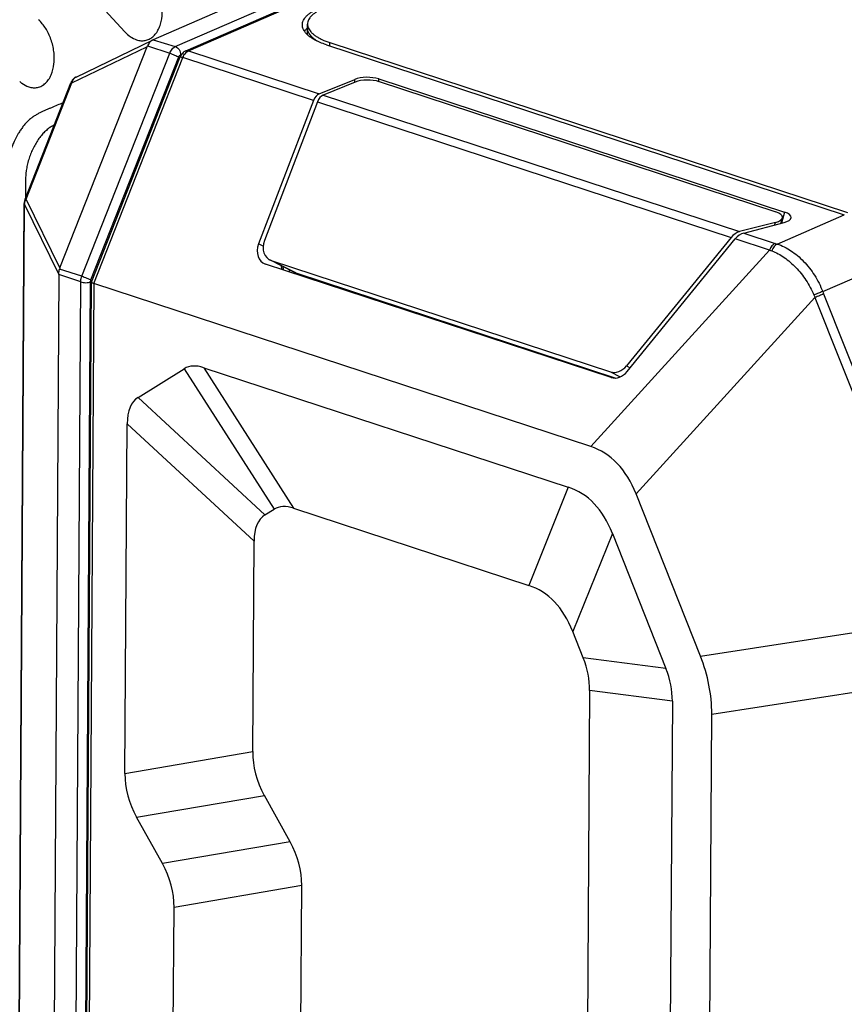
# Model space of a CAD drawing. Header units: millimetres. Extents: x 122 to 339, y 94 to 283.
# Tile 10 of 22: x 161 to 185, y 213 to 241. Entities that reach past the tile are written whole.
import ezdxf

# ---------------------------------------------------------------- set-up
doc = ezdxf.new("R2010")
doc.units = ezdxf.units.MM
doc.header["$LTSCALE"] = 32.67
doc.layers.add('00_COMPONENTS', color=7, linetype='CONTINUOUS')

msp = doc.modelspace()

# ---------------------------------------------------------------- linework, layer by layer
at = {"layer": '00_COMPONENTS'}
for p, q in [((151.802, 254.549), (164.214, 241.006)), ((194.733, 253.7), (165.031, 240.775)), ((165.674, 240.578), (195.375, 253.503)), ((165.975, 240.454), (195.677, 253.379)), ((166.056, 240.456), (195.758, 253.381)), ((169.5, 240.92), (169.502, 241.229)), ((162.333, 234.174), (164.864, 240.597)), ((162.682, 239.525), (164.853, 240.574)), ((162.799, 239.697), (165.014, 240.767)), ((164.864, 240.597), (164.865, 240.597)), ((164.865, 240.597), (165.513, 240.386)), ((165.02, 240.77), (165.014, 240.767)), ((165.031, 240.775), (165.674, 240.578)), ((170.051, 240.628), (185.043, 235.709)), ((170.148, 240.596), (170.149, 240.694)), ((170.149, 240.694), (185.133, 235.777)), ((162.968, 233.93), (165.513, 240.386)), ((163.231, 233.824), (165.775, 240.279)), ((163.246, 233.761), (165.815, 240.279)), ((165.827, 240.342), (165.855, 240.354)), ((166.056, 240.456), (169.842, 239.213)), ((163.316, 233.721), (165.893, 240.261)), ((169.676, 239.02), (165.893, 240.261)), ((161.326, 236.166), (162.651, 239.528)), ((161.357, 236.163), (162.682, 239.525)), ((169.842, 239.213), (170.87, 239.629)), ((170.882, 239.551), (169.956, 239.176)), ((170.872, 239.547), (170.87, 239.629)), ((171.565, 239.566), (171.563, 239.641)), ((171.563, 239.641), (183.314, 235.785)), ((171.576, 239.563), (183.064, 235.793)), ((169.956, 239.176), (182.008, 235.221)), ((169.676, 239.02), (168.085, 234.866)), ((169.79, 238.983), (168.252, 234.968)), ((169.79, 238.983), (181.764, 235.053)), ((160.847, 164.308), (161.3, 236.037)), ((160.855, 164.286), (161.308, 236.015)), ((162.303, 233.988), (161.308, 236.015)), ((162.333, 234.174), (161.357, 236.163)), ((183.099, 234.863), (185.043, 235.709)), ((183.314, 235.785), (183.22, 235.463)), ((183.049, 235.49), (182.008, 235.221)), ((182.131, 235.181), (183.299, 235.483)), ((183.026, 235.412), (183.049, 235.49)), ((183.204, 235.458), (183.25, 235.619)), ((182.131, 235.181), (183.041, 234.882)), ((168.214, 234.8), (168.085, 234.866)), ((181.764, 235.053), (178.736, 231.337)), ((178.758, 231.173), (181.887, 235.013)), ((182.878, 234.688), (181.887, 235.013)), ((177.699, 229.001), (182.878, 234.688)), ((178.291, 230.999), (168.285, 234.283)), ((169.121, 234.043), (168.408, 234.403)), ((168.452, 234.385), (178.269, 231.163)), ((169.164, 234.025), (168.452, 234.385)), ((184.416, 233.488), (186.36, 234.333)), ((162.968, 233.93), (162.323, 234.14)), ((169.164, 234.025), (178.431, 230.984)), ((162.303, 233.978), (161.859, 163.758)), ((162.935, 233.764), (162.303, 233.978)), ((162.491, 163.543), (162.935, 233.764)), ((162.776, 163.549), (163.22, 233.77)), ((162.801, 163.41), (163.246, 233.759)), ((163.316, 233.721), (162.871, 163.333)), ((163.246, 233.761), (163.246, 233.759)), ((177.699, 229.001), (163.316, 233.721)), ((179.014, 227.628), (184.193, 233.314)), ((184.193, 233.314), (187.885, 224.008)), ((184.444, 233.417), (188.136, 224.11)), ((173.939, 232.427), (173.963, 232.451)), ((164.597, 230.424), (165.934, 231.254)), ((165.934, 231.254), (168.533, 227.185)), ((166.5, 231.284), (169.099, 227.216)), ((166.5, 231.284), (177.05, 227.822)), ((178.269, 231.163), (178.557, 231.017)), ((178.736, 231.337), (178.846, 231.281)), ((164.597, 230.424), (168.269, 227.022)), ((164.216, 219.538), (164.28, 229.662)), ((164.28, 229.662), (167.952, 226.259)), ((177.05, 227.822), (175.904, 224.982)), ((180.876, 222.935), (179.014, 227.628)), ((168.269, 227.022), (168.533, 227.185)), ((169.099, 227.216), (175.904, 224.982)), ((178.328, 226.488), (177.181, 223.648)), ((178.328, 226.488), (179.879, 222.578)), ((167.914, 220.172), (167.952, 226.259)), ((180.876, 222.935), (187.885, 224.008)), ((177.484, 222.884), (177.181, 223.648)), ((179.879, 222.578), (177.484, 222.884)), ((181.204, 221.258), (188.213, 222.331)), ((177.669, 221.938), (177.352, 171.669)), ((180.064, 221.632), (177.669, 221.938)), ((180.064, 221.632), (179.731, 168.854)), ((180.87, 168.48), (181.204, 221.258)), ((164.216, 219.538), (167.914, 220.172)), ((164.553, 218.27), (168.251, 218.904)), ((168.998, 217.562), (168.251, 218.904)), ((165.3, 216.928), (164.553, 218.27)), ((168.998, 217.562), (165.3, 216.928)), ((169.335, 216.293), (165.638, 215.659)), ((169.091, 177.672), (169.335, 216.293)), ((165.411, 179.734), (165.638, 215.659))]:
    msp.add_line(p, q, dxfattribs=at)
for points in [[(162.799, 239.697), (162.788, 239.692), (162.777, 239.685), (162.767, 239.679), (162.756, 239.671), (162.746, 239.663), (162.736, 239.655), (162.727, 239.646), (162.717, 239.636), (162.709, 239.626), (162.7, 239.615), (162.692, 239.604), (162.684, 239.592), (162.676, 239.58), (162.669, 239.567), (162.663, 239.555), (162.657, 239.541), (162.651, 239.528)], [(161.326, 236.166), (161.321, 236.153), (161.317, 236.139), (161.313, 236.126), (161.309, 236.112), (161.307, 236.099), (161.304, 236.085), (161.302, 236.071), (161.301, 236.058), (161.3, 236.044), (161.3, 236.037)]]:
    msp.add_lwpolyline(points, dxfattribs=at)
for centre, radius, start, end in [((169.973, 240.602), 0.702, 132.6622, 133.4212), ((169.985, 240.588), 0.72, 132.2062, 132.6635), ((165.096, 240.597), 0.189, 115.7864, 116.4146), ((162.868, 239.555), 0.158, 115.7904, 117.7644), ((184.513, 239.368), 4.721, 251.8344, 252.5791), ((184.684, 239.506), 5.146, 249.4567, 250.1888), ((188.933, 235.197), 4.829, 200.7329, 201.6364), ((189.129, 235.461), 5.383, 202.6348, 203.5053)]:
    msp.add_arc(centre, radius, start, end, dxfattribs=at)
for centre, major_axis, ratio, start_param, end_param in [((164.484, 240.694), (0.391, -0.058), 0.669092, -0.249692, -0.15435), ((164.717, 240.623), (0.362, 0.17), 0.016488, 0.508393, 0.548674), ((171.238, 239.5), (0.5, -0.003), 0.377028, 0.865772, 2.400901), ((171.25, 239.421), (0.5, -0.003), 0.377028, 0.865772, 2.400903), ((169.849, 238.933), (0.087, 0.287), 0.64, 0.47636, 1.459154), ((169.963, 238.895), (0.087, 0.287), 0.639998, 0.476361, 1.459155), ((182.739, 235.651), (0.514, -0.014), 0.373679, -0.914526, 0.896346), ((182.989, 235.644), (0.514, -0.014), 0.373679, 5.368657, 7.179531), ((181.934, 234.967), (0.23, 0.228), 0.569008, 0.775167, 1.757961), ((182.057, 234.926), (0.23, 0.228), 0.56901, 0.775168, 1.757962), ((168.467, 234.747), (0.23, 0.444), 0.79683, -4.571431, -3.012729), ((168.635, 234.849), (0.23, 0.444), 0.79683, 1.711753, 3.270453), ((162.82, 233.551), (-0.442, 0.681), 0.352256, 0.246328, 0.343542), ((169.237, 234.346), (0.372, 0.335), 0.756174, 2.582456, 2.835868), ((169.412, 234.152), (0.372, 0.335), 0.756174, 2.34609, 2.482048), ((169.416, 234.455), (0.375, 0.351), 0.736339, -2.878272, -2.758024), ((162.16, 234.161), (-0.094, 0.311), 0.345384, -2.298541, -2.260959), ((175.944, 209.052), (-9.949, 22.234), 0.144737, -0.130832, 0.019606), ((178.452, 231.627), (0.23, 0.444), 0.796393, -3.013055, -1.827228), ((178.474, 231.463), (0.23, 0.444), 0.796393, -3.013052, -1.827227), ((179.86, 211.482), (-15.319, 18.902), 0.150147, -0.018966, 0.180895), ((175.669, 223.644), (2.14, 5.317), 0.557487, -0.530175, 0.036609), ((163.092, 201.79), (14.266, 25.899), 0.244565, -0.199041, 0.046088), ((178.543, 204.983), (-9.949, 22.234), 0.144737, -0.130832, 0.019606), ((183.532, 208.079), (-15.319, 18.902), 0.150147, -0.018966, 0.180895), ((161.945, 198.95), (14.266, 25.899), 0.244565, -0.199041, 0.046088), ((152.562, 222.602), (25.106, -0.716), 0.304381, 0.006757, 0.130168), ((172.7, 222.161), (8.431, -1.637), 0.678119, 0.126563, 0.40958), ((154.957, 222.296), (25.106, -0.716), 0.304381, 0.006757, 0.130168), ((193.039, 222.414), (25.114, 2.498), 0.309791, 3.108812, 3.274907), ((189.341, 221.78), (25.114, 2.498), 0.309791, 3.108812, 3.274907), ((144.21, 214.052), (25.114, 2.498), 0.309791, -0.032781, 0.133314), ((140.512, 213.418), (25.114, 2.498), 0.309791, -0.032781, 0.133314)]:
    msp.add_ellipse(centre, major_axis=major_axis, ratio=ratio, start_param=start_param, end_param=end_param, dxfattribs=at)
for points, knots in [([(164.553, 240.774), (164.593, 240.761), (164.676, 240.743), (164.802, 240.749), (164.921, 240.789), (165.028, 240.861), (165.12, 240.96), (165.193, 241.084), (165.248, 241.226), (165.295, 241.437), (165.303, 241.721), (165.241, 242.06), (165.114, 242.375), (164.987, 242.56), (164.914, 242.64)], [0, 0, 0, 0, 0.052373, 0.102866, 0.153154, 0.205033, 0.259897, 0.318449, 0.380735, 0.44634, 0.584477, 0.726908, 0.86735, 1, 1, 1, 1]), ([(169.352, 241.207), (169.352, 241.229), (169.358, 241.275), (169.382, 241.342), (169.422, 241.407), (169.477, 241.47), (169.546, 241.531), (169.662, 241.612), (169.762, 241.662), (169.832, 241.693)], [0, 0, 0, 0, 0.093028, 0.190249, 0.295235, 0.410633, 0.538163, 0.678778, 1, 1, 1, 1]), ([(169.946, 241.679), (169.881, 241.65), (169.789, 241.604), (169.682, 241.529), (169.618, 241.473), (169.567, 241.414), (169.53, 241.354), (169.507, 241.292), (169.502, 241.25), (169.502, 241.229)], [0, 0, 0, 0, 0.321225, 0.461836, 0.589367, 0.704764, 0.809751, 0.906972, 1, 1, 1, 1]), ([(161.428, 239.413), (161.47, 239.4), (161.556, 239.382), (161.687, 239.39), (161.81, 239.436), (161.92, 239.516), (162.012, 239.626), (162.111, 239.81), (162.162, 240.027), (162.173, 240.256), (162.156, 240.495), (162.1, 240.732), (162.009, 240.953), (161.899, 241.152), (161.791, 241.284), (161.709, 241.357)], [0, 0, 0, 0, 0.05217, 0.102394, 0.15264, 0.204893, 0.260529, 0.320111, 0.449782, 0.518888, 0.589599, 0.732152, 0.802518, 0.871143, 1, 1, 1, 1]), ([(169.828, 240.714), (169.758, 240.746), (169.659, 240.797), (169.543, 240.88), (169.474, 240.941), (169.42, 241.005), (169.381, 241.071), (169.357, 241.139), (169.352, 241.185), (169.352, 241.207)], [0, 0, 0, 0, 0.321367, 0.462026, 0.589573, 0.704959, 0.809903, 0.907055, 1, 1, 1, 1]), ([(169.502, 241.229), (169.502, 241.211), (169.505, 241.174), (169.516, 241.139), (169.523, 241.122)], [0, 0, 0, 0, 0.491489, 1, 1, 1, 1]), ([(169.523, 241.122), (169.541, 241.078), (169.585, 241.014), (169.662, 240.94), (169.736, 240.884), (169.823, 240.831), (169.959, 240.762), (170.071, 240.72), (170.149, 240.694)], [0, 0, 0, 0, 0.184947, 0.292306, 0.410895, 0.541135, 0.683014, 1, 1, 1, 1]), ([(164.214, 241.006), (164.262, 240.953), (164.366, 240.86), (164.49, 240.795), (164.553, 240.774)], [0, 0, 0, 0, 0.521753, 1, 1, 1, 1]), ([(169.49, 241.112), (169.482, 241.104), (169.454, 241.076), (169.428, 241.046), (169.412, 241.021)], [0, 0, 0, 0, 0.263706, 1, 1, 1, 1]), ([(169.828, 240.714), (169.779, 240.741), (169.71, 240.785), (169.631, 240.852), (169.571, 240.916), (169.527, 240.986), (169.505, 241.06), (169.501, 241.096), (169.501, 241.113)], [0, 0, 0, 0, 0.311937, 0.449932, 0.576571, 0.80012, 0.901711, 1, 1, 1, 1]), ([(165.012, 240.766), (164.98, 240.751), (164.922, 240.698), (164.885, 240.632), (164.865, 240.597)], [0, 0, 0, 0, 0.466326, 1, 1, 1, 1]), ([(165.513, 240.386), (165.521, 240.408), (165.541, 240.45), (165.58, 240.505), (165.623, 240.549), (165.657, 240.57), (165.674, 240.578)], [0, 0, 0, 0, 0.279111, 0.543679, 0.785465, 1, 1, 1, 1]), ([(165.674, 240.578), (165.695, 240.571), (165.737, 240.547), (165.786, 240.49), (165.819, 240.419), (165.827, 240.367), (165.827, 240.342)], [0, 0, 0, 0, 0.225813, 0.478771, 0.743593, 1, 1, 1, 1]), ([(170.051, 240.628), (170.032, 240.635), (169.956, 240.661), (169.882, 240.69), (169.828, 240.714)], [0, 0, 0, 0, 0.261019, 1, 1, 1, 1]), ([(165.513, 240.386), (165.535, 240.378), (165.582, 240.362), (165.651, 240.335), (165.717, 240.307), (165.757, 240.288), (165.775, 240.279)], [0, 0, 0, 0, 0.249219, 0.52724, 0.791076, 1, 1, 1, 1]), ([(165.775, 240.279), (165.78, 240.293), (165.794, 240.318), (165.816, 240.337), (165.827, 240.342)], [0, 0, 0, 0, 0.544502, 1, 1, 1, 1]), ([(165.975, 240.454), (165.957, 240.446), (165.922, 240.425), (165.862, 240.37), (165.83, 240.317), (165.815, 240.279)], [0, 0, 0, 0, 0.248088, 0.497064, 1, 1, 1, 1]), ([(165.815, 240.279), (165.815, 240.28), (165.817, 240.28), (165.822, 240.28), (165.828, 240.279), (165.842, 240.277), (165.864, 240.271), (165.883, 240.265), (165.893, 240.261)], [0, 0, 0, 0, 0.027352, 0.080827, 0.164315, 0.277726, 0.589165, 1, 1, 1, 1]), ([(165.893, 240.261), (165.902, 240.284), (165.922, 240.326), (165.961, 240.382), (166.005, 240.427), (166.039, 240.448), (166.056, 240.456)], [0, 0, 0, 0, 0.279111, 0.543679, 0.785465, 1, 1, 1, 1]), ([(165.975, 240.454), (165.987, 240.459), (166.015, 240.465), (166.043, 240.46), (166.056, 240.456)], [0, 0, 0, 0, 0.482979, 1, 1, 1, 1]), ([(162.682, 239.525), (162.686, 239.544), (162.697, 239.58), (162.722, 239.629), (162.754, 239.668), (162.78, 239.687), (162.794, 239.695)], [0, 0, 0, 0, 0.276286, 0.535389, 0.775926, 1, 1, 1, 1]), ([(161.168, 239.568), (161.188, 239.55), (161.266, 239.487), (161.357, 239.437), (161.428, 239.413)], [0, 0, 0, 0, 0.263332, 1, 1, 1, 1]), ([(162.651, 239.528), (162.652, 239.529), (162.655, 239.53), (162.661, 239.53), (162.671, 239.528), (162.678, 239.526), (162.682, 239.525)], [0, 0, 0, 0, 0.090895, 0.283368, 0.587424, 1, 1, 1, 1]), ([(162.424, 238.953), (162.368, 238.928), (162.255, 238.88), (162.114, 238.821), (162.001, 238.772), (161.916, 238.736), (161.845, 238.704), (161.789, 238.678), (161.746, 238.658), (161.704, 238.636), (161.663, 238.612), (161.621, 238.588), (161.587, 238.566), (161.559, 238.548), (161.531, 238.529), (161.496, 238.502), (161.456, 238.468), (161.402, 238.418), (161.336, 238.35), (161.262, 238.26), (161.191, 238.162), (161.102, 238.022), (161.023, 237.871), (160.957, 237.713), (160.913, 237.59), (160.876, 237.465), (160.851, 237.36), (160.835, 237.276), (160.825, 237.213), (160.817, 237.151), (160.812, 237.088), (160.807, 237.027), (160.803, 236.975), (160.8, 236.935), (160.798, 236.894), (160.796, 236.843), (160.794, 236.782), (160.792, 236.701), (160.79, 236.599), (160.787, 236.478), (160.784, 236.315), (160.778, 236.031), (160.769, 235.626), (160.76, 235.22), (160.754, 234.896), (160.749, 234.572), (160.746, 234.169), (160.743, 233.685), (160.739, 233.041), (160.736, 232.558), (160.734, 232.235)], [0, 0, 0, 0, 0.0246, 0.049144, 0.061434, 0.073761, 0.08615, 0.092375, 0.098629, 0.104929, 0.111295, 0.117728, 0.124277, 0.127611, 0.130997, 0.137918, 0.145025, 0.152296, 0.167298, 0.182873, 0.198953, 0.215466, 0.249445, 0.26675, 0.28414, 0.301518, 0.318786, 0.327349, 0.335846, 0.344256, 0.352567, 0.360814, 0.369027, 0.373128, 0.377217, 0.385367, 0.393495, 0.401616, 0.417857, 0.434099, 0.45034, 0.482819, 0.547772, 0.612716, 0.645176, 0.677571, 0.742129, 0.80659, 0.871061, 1, 1, 1, 1]), ([(162.169, 238.304), (162.151, 238.296), (162.116, 238.278), (162.063, 238.25), (162.013, 238.216), (161.946, 238.161), (161.863, 238.084), (161.769, 237.975), (161.681, 237.853), (161.573, 237.672), (161.495, 237.5), (161.441, 237.345), (161.417, 237.267), (161.396, 237.188), (161.378, 237.109), (161.362, 237.031), (161.352, 236.966), (161.346, 236.914), (161.342, 236.863), (161.34, 236.799), (161.34, 236.722), (161.339, 236.646), (161.338, 236.569), (161.337, 236.467), (161.336, 236.339), (161.335, 236.237), (161.334, 236.186)], [0, 0, 0, 0, 0.024556, 0.049305, 0.07445, 0.100638, 0.156447, 0.216022, 0.278808, 0.344139, 0.479293, 0.513471, 0.54758, 0.581512, 0.615163, 0.648423, 0.681152, 0.697307, 0.713369, 0.745327, 0.777173, 0.809001, 0.840835, 0.872669, 0.936335, 1, 1, 1, 1]), ([(161.3, 236.037), (161.3, 236.033), (161.302, 236.025), (161.306, 236.018), (161.308, 236.015)], [0, 0, 0, 0, 0.473113, 1, 1, 1, 1]), ([(161.308, 236.015), (161.309, 236.027), (161.316, 236.079), (161.336, 236.129), (161.357, 236.163)], [0, 0, 0, 0, 0.238079, 1, 1, 1, 1]), ([(161.326, 236.166), (161.327, 236.167), (161.33, 236.168), (161.336, 236.167), (161.346, 236.166), (161.353, 236.164), (161.357, 236.163)], [0, 0, 0, 0, 0.090895, 0.283368, 0.587424, 1, 1, 1, 1]), ([(183.041, 234.882), (183.024, 234.875), (182.99, 234.853), (182.946, 234.809), (182.907, 234.753), (182.887, 234.71), (182.878, 234.688)], [0, 0, 0, 0, 0.214537, 0.456321, 0.720886, 1, 1, 1, 1]), ([(183.099, 234.863), (183.083, 234.856), (183.049, 234.834), (183.006, 234.788), (182.968, 234.731), (182.948, 234.688), (182.94, 234.665)], [0, 0, 0, 0, 0.212637, 0.454019, 0.719383, 1, 1, 1, 1]), ([(183.099, 234.863), (183.24, 234.819), (183.446, 234.715), (183.692, 234.53), (183.87, 234.361), (184.035, 234.17), (184.235, 233.887), (184.354, 233.651), (184.416, 233.488)], [0, 0, 0, 0, 0.225829, 0.346197, 0.471201, 0.600144, 0.73205, 1, 1, 1, 1]), ([(182.94, 234.665), (183.068, 234.619), (183.254, 234.517), (183.479, 234.342), (183.642, 234.186), (183.795, 234.01), (183.983, 233.752), (184.099, 233.539), (184.161, 233.389)], [0, 0, 0, 0, 0.226075, 0.346544, 0.471565, 0.600432, 0.732206, 1, 1, 1, 1]), ([(162.303, 233.988), (162.303, 234.014), (162.307, 234.065), (162.318, 234.115), (162.323, 234.14)], [0, 0, 0, 0, 0.494856, 1, 1, 1, 1]), ([(168.739, 234.236), (168.739, 234.227), (168.744, 234.189), (168.753, 234.152), (168.763, 234.126)], [0, 0, 0, 0, 0.257691, 1, 1, 1, 1]), ([(162.935, 233.764), (162.935, 233.777), (162.939, 233.834), (162.953, 233.89), (162.968, 233.93)], [0, 0, 0, 0, 0.241945, 1, 1, 1, 1]), ([(162.935, 233.764), (162.957, 233.756), (163.006, 233.746), (163.081, 233.742), (163.154, 233.749), (163.2, 233.761), (163.22, 233.77)], [0, 0, 0, 0, 0.241551, 0.512302, 0.776514, 1, 1, 1, 1]), ([(162.968, 233.93), (162.991, 233.923), (163.038, 233.906), (163.107, 233.879), (163.173, 233.852), (163.213, 233.833), (163.231, 233.824)], [0, 0, 0, 0, 0.249219, 0.52724, 0.791076, 1, 1, 1, 1]), ([(163.22, 233.77), (163.22, 233.774), (163.221, 233.793), (163.225, 233.811), (163.231, 233.824)], [0, 0, 0, 0, 0.241941, 1, 1, 1, 1]), ([(163.246, 233.759), (163.246, 233.759), (163.246, 233.756), (163.248, 233.753), (163.25, 233.752)], [0, 0, 0, 0, 0.19877, 1, 1, 1, 1]), ([(163.25, 233.752), (163.253, 233.749), (163.261, 233.744), (163.282, 233.733), (163.302, 233.726), (163.316, 233.721)], [0, 0, 0, 0, 0.158819, 0.380713, 1, 1, 1, 1]), ([(184.416, 233.488), (184.377, 233.472), (184.292, 233.439), (184.207, 233.407), (184.161, 233.389)], [0, 0, 0, 0, 0.462578, 1, 1, 1, 1]), ([(184.444, 233.417), (184.406, 233.4), (184.322, 233.365), (184.238, 233.332), (184.193, 233.314)], [0, 0, 0, 0, 0.462401, 1, 1, 1, 1])]:
    msp.add_open_spline(points, degree=3, knots=knots, dxfattribs=at)

doc.saveas('drawing.dxf')
